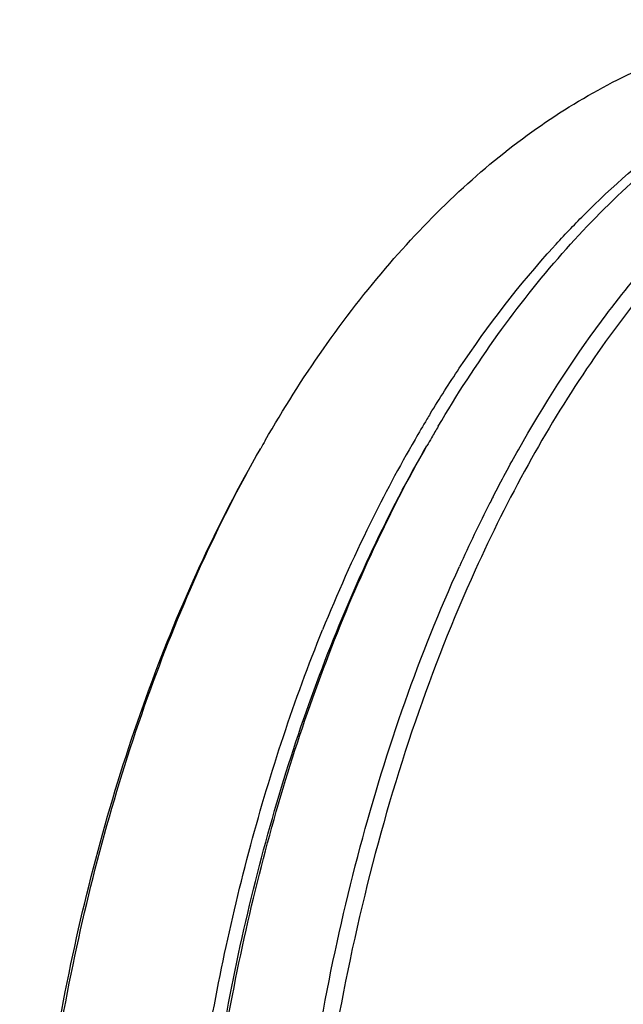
# Model space of a CAD drawing. Header units: millimetres. Extents: x -131 to 420, y 0 to 297.
# Tile 13 of 28: x -131 to -115, y 68 to 94. Entities that reach past the tile are written whole.
import ezdxf

# ---------------------------------------------------------------- set-up
doc = ezdxf.new("R2010")
doc.units = ezdxf.units.MM
doc.header["$LTSCALE"] = 23.1
doc.layers.add('02___PRT_ALL_AXES', color=7, linetype='CONTINUOUS')
doc.layers.add('7_ALL_FEATURES', color=7, linetype='CONTINUOUS')

msp = doc.modelspace()

# ---------------------------------------------------------------- linework, layer by layer
at = {"layer": '02___PRT_ALL_AXES', "color": 7, "linetype": 'Continuous'}
msp.add_line((-115.4544, 86.3442), (-115.4364, 86.3684), dxfattribs=at)
for centre, radius, start, end in [((-82.2472, 63.1887), 40.5428, 153.04256, 155.65912), ((-84.0077, 64.0648), 38.5765, 152.74644, 153.017)]:
    msp.add_arc(centre, radius, start, end, dxfattribs=at)
for points, knots in [([(-115.4364, 86.3684), (-114.5389, 87.5771), (-113.0803, 89.2546), (-110.8853, 91.1209), (-109.2152, 92.2549), (-107.4945, 93.1468), (-105.7343, 93.7896), (-103.9477, 94.1777), (-102.7438, 94.2645), (-102.1468, 94.2645)], [0, 0, 0, 0, 0.2817868, 0.4130981, 0.5385257, 0.6588215, 0.7749852, 0.8882434, 1, 1, 1, 1]), ([(-112.3785, 89.2862), (-113.0114, 88.6705), (-114.2395, 87.326), (-115.9092, 85.0724), (-117.4425, 82.5478), (-118.3438, 80.7412), (-118.7701, 79.8009)], [0, 0, 0, 0, 0.2303753, 0.4739392, 0.7306495, 1, 1, 1, 1]), ([(-118.3017, 81.7301), (-118.0874, 82.1461), (-117.2301, 83.7383), (-116.2523, 85.2671), (-115.4544, 86.3442)], [0, 0, 0, 0, 0.2587646, 1, 1, 1, 1]), ([(-118.7701, 79.8009), (-119.3578, 78.5046), (-120.4257, 75.7884), (-121.6793, 71.5066), (-122.6061, 66.9819), (-123.1906, 62.2892), (-123.4232, 57.5055), (-123.3002, 52.7095), (-122.8235, 47.9806), (-122.2675, 44.8812), (-121.9298, 43.362)], [0, 0, 0, 0, 0.1149126, 0.2352089, 0.359787, 0.4873837, 0.6166285, 0.7460953, 0.8743501, 1, 1, 1, 1]), ([(-123.353, 64.3211), (-123.1866, 65.7217), (-122.7641, 68.4788), (-121.852, 72.4982), (-120.6798, 76.3101), (-119.7125, 78.736), (-119.1861, 79.899)], [0, 0, 0, 0, 0.2614489, 0.5165738, 0.7633478, 1, 1, 1, 1])]:
    msp.add_open_spline(points, degree=3, knots=knots, dxfattribs=at)
at = {"layer": '7_ALL_FEATURES', "color": 7, "linetype": 'Continuous'}
msp.add_line((-116.7082, 88.2991), (-116.6923, 88.3166), dxfattribs=at)
for centre, radius, start, end in [((-90.8942, 66.209), 34.025, 148.65643, 148.93451), ((-90.2378, 65.8162), 34.79, 148.93824, 149.95287), ((-89.5523, 65.75), 35.0632, 149.43097, 150.00008), ((-93.55, 65.4646), 35.4915, 149.99919, 150.39006), ((-87.7139, 64.3972), 37.6852, 150.00674, 153.82182), ((-89.1086, 65.4935), 35.5757, 149.99964, 150.39049), ((-83.3445, 62.2875), 42.5372, 153.86806, 157.9899)]:
    msp.add_arc(centre, radius, start, end, dxfattribs=at)
for points, knots in [([(-119.7423, 83.5823), (-119.2555, 84.4064), (-118.2402, 85.9741), (-116.5498, 88.1156), (-114.7458, 89.9666), (-112.844, 91.5095), (-110.8609, 92.7286), (-108.814, 93.6106), (-106.7234, 94.1448), (-105.3087, 94.2645), (-104.6092, 94.2645)], [0, 0, 0, 0, 0.1482425, 0.2888518, 0.4218948, 0.5477579, 0.6671881, 0.7813175, 0.8916512, 1, 1, 1, 1]), ([(-124.2862, 83.2108), (-123.3384, 84.8524), (-121.7556, 87.1514), (-119.2661, 89.7523), (-117.3473, 91.3354), (-115.344, 92.5869), (-113.274, 93.4927), (-111.1586, 94.0414), (-109.7263, 94.1645), (-109.0183, 94.1644)], [0, 0, 0, 0, 0.2892718, 0.422537, 0.5484974, 0.6678942, 0.7818683, 0.8919525, 1, 1, 1, 1]), ([(-116.6923, 88.3166), (-116.4416, 88.593), (-115.4504, 89.637), (-114.3599, 90.5888), (-113.4992, 91.2183)], [0, 0, 0, 0, 0.2592433, 1, 1, 1, 1]), ([(-119.9537, 83.9077), (-119.7074, 84.3122), (-118.7274, 85.8478), (-117.613, 87.2998), (-116.7082, 88.2991)], [0, 0, 0, 0, 0.2599953, 1, 1, 1, 1]), ([(-120.0407, 30.46), (-120.5495, 31.3413), (-121.5121, 33.1892), (-122.7625, 36.1219), (-123.8414, 39.2519), (-124.7385, 42.5491), (-125.4453, 45.9824), (-126.1282, 50.7215), (-126.4673, 56.7648), (-126.1282, 62.808), (-125.4452, 67.5471), (-124.7384, 70.9804), (-123.8413, 74.2776), (-122.7623, 77.4076), (-121.5118, 80.3402), (-120.5492, 82.1881), (-120.0404, 83.0694)], [0, 0, 0, 0, 0.0558444, 0.1141908, 0.1748014, 0.2373786, 0.3015811, 0.3670323, 0.5000008, 0.6329691, 0.6984201, 0.7626225, 0.8251994, 0.8858094, 0.9441562, 1, 1, 1, 1]), ([(-120.0388, 30.4584), (-120.5424, 31.3445), (-121.4947, 33.2), (-122.7317, 36.1403), (-123.7987, 39.2738), (-124.6855, 42.5711), (-125.3841, 46.0015), (-126.0589, 50.7334), (-126.394, 56.7648), (-126.0588, 62.7963), (-125.384, 67.5281), (-124.6854, 70.9584), (-123.7985, 74.2557), (-122.7315, 77.3892), (-121.4944, 80.3295), (-120.5421, 82.185), (-120.0386, 83.071)], [0, 0, 0, 0, 0.0559701, 0.1143979, 0.175048, 0.2376265, 0.3017975, 0.3671913, 0.5000016, 0.6328116, 0.6982053, 0.762376, 0.8249542, 0.8856037, 0.9440318, 1, 1, 1, 1]), ([(-130.6011, 53.5308), (-130.7369, 56.2197), (-130.6708, 61.5694), (-129.5875, 69.3607), (-127.5712, 76.5743), (-125.566, 80.9943), (-124.4087, 82.9987)], [0, 0, 0, 0, 0.2650069, 0.5250149, 0.7721795, 1, 1, 1, 1]), ([(-130.5301, 53.533), (-130.6645, 56.2168), (-130.5995, 61.5572), (-129.5288, 69.3394), (-127.5345, 76.5558), (-125.5514, 80.9863), (-124.4066, 83.0007)], [0, 0, 0, 0, 0.2647078, 0.5245234, 0.7717556, 1, 1, 1, 1]), ([(-126.6095, 53.5047), (-126.7192, 55.6763), (-126.7192, 60.0116), (-126.0743, 66.4046), (-124.8045, 72.5102), (-123.5259, 76.3893), (-122.7815, 78.2291)], [0, 0, 0, 0, 0.258881, 0.5151338, 0.7637042, 1, 1, 1, 1])]:
    msp.add_open_spline(points, degree=3, knots=knots, dxfattribs=at)

doc.saveas('drawing.dxf')
